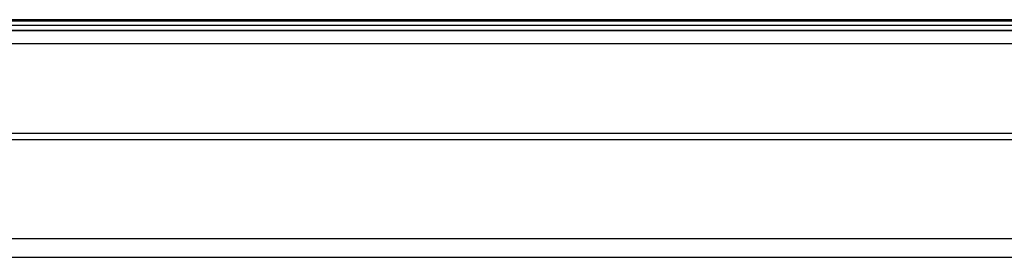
# Model space of a CAD drawing. Header units: inches. Extents: x 0 to 77643, y -44170 to 0.
# Tile 235 of 256: x 75396.7 to 75408.02, y -39647.7 to -39644.97. Entities that reach past the tile are written whole.
import ezdxf

# ---------------------------------------------------------------- set-up
doc = ezdxf.new("R2010")
doc.units = ezdxf.units.IN
doc.header["$MEASUREMENT"] = 0
doc.layers.add('FAKRO LOFT LADDERS', color=7, linetype='Continuous')

msp = doc.modelspace()

# ---------------------------------------------------------------- linework, layer by layer
at = {"layer": 'FAKRO LOFT LADDERS', "color": 7, "linetype": 'Continuous'}
for p, q in [((75412.40407, -39644.96801), (75374.40407, -39644.96801)), ((75412.40407, -39644.98653), (75374.40407, -39644.98653)), ((75374.40407, -39645.03137), (75412.40407, -39645.03137)), ((75374.40407, -39645.09256), (75412.40407, -39645.09256)), ((75412.40407, -39645.09257), (75374.40407, -39645.09257)), ((75412.40407, -39645.24507), (75374.40407, -39645.24507)), ((75412.40407, -39646.2772), (75374.40407, -39646.2772)), ((75412.40407, -39646.35289), (75374.40407, -39646.35289)), ((75412.40407, -39647.49328), (75374.40407, -39647.49328)), ((75374.40407, -39647.70493), (75412.40407, -39647.70493))]:
    msp.add_line(p, q, dxfattribs=at)

doc.saveas('drawing.dxf')
